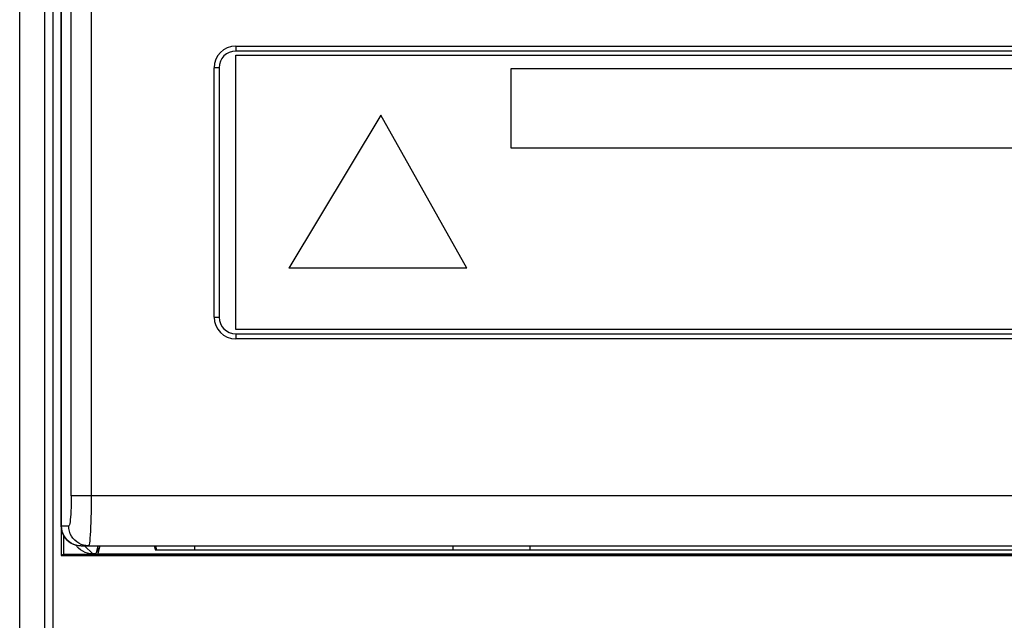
# Model space of a CAD drawing. Header units: millimetres. Extents: x 1 to 1591, y -395 to 1220.
# Tile 36 of 81: x 640 to 699, y 571 to 607. Entities that reach past the tile are written whole.
import ezdxf

# ---------------------------------------------------------------- set-up
doc = ezdxf.new("R2010")
doc.units = ezdxf.units.MM
doc.header["$LTSCALE"] = 65.395
for name, color, linetype in [('01-IOBACK_CASE_12_AM_0', 7, 'CONTINUOUS'), ('DB272710_11_AM_0', 7, 'CONTINUOUS'), ('MANIFOLD_SOLID_BREP_410340_AM_0', 7, 'CONTINUOUS'), ('PL_EFC5610_IOCAE_CONVER_12_AM_0', 7, 'CONTINUOUS'), ('X610_37_IO_BASE-20150120_1_AM_0', 7, 'CONTINUOUS')]:
    doc.layers.add(name, color=color, linetype=linetype)

msp = doc.modelspace()

# ---------------------------------------------------------------- linework, layer by layer
at = {"layer": '01-IOBACK_CASE_12_AM_0', "color": 7}
for p, q in [((645.043, 575.663), (644.921, 575.174)), ((644.921, 575.618), (644.921, 575.174)), ((648.321, 575.663), (648.382, 575.418)), ((648.382, 575.664), (648.382, 575.418)), ((648.382, 575.418), (727.059, 575.418)), ((644.921, 575.174), (730.52, 575.174))]:
    msp.add_line(p, q, dxfattribs=at)
at = {"layer": 'DB272710_11_AM_0', "color": 7}
for p, q in [((653.221, 588.664), (653.221, 605.164)), ((653.221, 605.164), (722.72, 605.164)), ((669.792, 599.58), (669.792, 604.362)), ((669.792, 604.362), (721.836, 604.362)), ((661.946, 601.563), (656.419, 592.358)), ((667.131, 592.358), (661.946, 601.563)), ((721.836, 599.58), (669.792, 599.58)), ((667.131, 592.358), (656.419, 592.358)), ((722.72, 588.664), (653.221, 588.664))]:
    msp.add_line(p, q, dxfattribs=at)
at = {"layer": 'MANIFOLD_SOLID_BREP_410340_AM_0', "color": 7}
for p, q in [((640.221, 132.469), (640.221, 750.469)), ((641.721, 750.469), (641.721, 132.969)), ((642.221, 750.469), (642.221, 132.469))]:
    msp.add_line(p, q, dxfattribs=at)
at = {"layer": 'PL_EFC5610_IOCAE_CONVER_12_AM_0', "color": 7}
for p, q in [((642.721, 576.864), (642.721, 624.355)), ((642.726, 624.327), (642.726, 576.864)), ((644.521, 620.476), (644.522, 578.664)), ((643.326, 578.664), (643.326, 620.143)), ((653.221, 605.714), (653.221, 605.414)), ((653.221, 605.714), (722.221, 605.714)), ((722.221, 605.414), (653.221, 605.414)), ((651.921, 589.414), (651.921, 604.414)), ((652.221, 604.414), (651.921, 604.414)), ((652.221, 604.414), (652.221, 589.414)), ((651.921, 589.414), (652.221, 589.414)), ((653.221, 588.414), (653.221, 588.114)), ((653.221, 588.414), (722.221, 588.414)), ((722.221, 588.114), (653.221, 588.114)), ((732.115, 578.664), (643.589, 578.663)), ((642.721, 576.864), (643.169, 576.864)), ((643.58, 575.715), (643.768, 575.527)), ((643.921, 575.664), (731.52, 575.664)), ((644.618, 575.175), (644.128, 575.664)), ((644.932, 575.664), (644.81, 575.175)), ((648.482, 575.419), (648.421, 575.664)), ((648.482, 575.419), (650.751, 575.419)), ((650.751, 575.419), (650.751, 575.664)), ((666.291, 575.664), (666.291, 575.419)), ((666.291, 575.419), (670.931, 575.419)), ((670.931, 575.419), (670.931, 575.664)), ((644.81, 575.175), (644.618, 575.175))]:
    msp.add_line(p, q, dxfattribs=at)
for points in [[(643.326, 578.664), (643.325, 578.425), (643.321, 578.195), (643.314, 577.973), (643.305, 577.763), (643.294, 577.568), (643.28, 577.392), (643.265, 577.238), (643.248, 577.107), (643.23, 577.003), (643.21, 576.927), (643.19, 576.88), (643.169, 576.864)], [(643.589, 578.663), (643.355, 578.663), (643.326, 578.664)], [(644.522, 578.664), (644.521, 578.329), (644.518, 577.999), (644.513, 577.677), (644.506, 577.366), (644.498, 577.072), (644.488, 576.797), (644.476, 576.546), (644.463, 576.321), (644.448, 576.126), (644.433, 575.962), (644.417, 575.833), (644.4, 575.739), (644.382, 575.683), (644.364, 575.664)], [(643.921, 575.664), (643.767, 575.673), (643.614, 575.703), (643.466, 575.753), (643.326, 575.821), (643.195, 575.908), (643.076, 576.011), (642.971, 576.129), (642.883, 576.26), (642.813, 576.402), (642.762, 576.551), (642.731, 576.706), (642.721, 576.864)], [(642.726, 576.864), (642.736, 576.707), (642.766, 576.555), (642.815, 576.411), (642.88, 576.274), (642.963, 576.146), (643.064, 576.028), (643.179, 575.923), (643.309, 575.833), (643.45, 575.761), (643.601, 575.707), (643.759, 575.675), (643.922, 575.664)], [(644.364, 575.664), (644.207, 575.674), (644.056, 575.704), (643.913, 575.753), (643.777, 575.818), (643.649, 575.902), (643.532, 576.002), (643.427, 576.119), (643.338, 576.249), (643.266, 576.391), (643.213, 576.542), (643.18, 576.701), (643.169, 576.864)], [(644.618, 575.175), (644.46, 575.185), (644.307, 575.216), (644.158, 575.266), (644.017, 575.336), (643.886, 575.423), (643.768, 575.527)]]:
    msp.add_lwpolyline(points, dxfattribs=at)
for centre, radius, start, end in [((653.221, 604.414), 1.3, 90, 180), ((653.221, 604.414), 1, 90, 180), ((653.221, 589.414), 1.3, 180, 270), ((653.221, 589.414), 1, 180, 270)]:
    msp.add_arc(centre, radius, start, end, dxfattribs=at)
at = {"layer": 'X610_37_IO_BASE-20150120_1_AM_0', "color": 7}
for p, q in [((642.721, 576.864), (642.721, 575.084)), ((642.852, 576.324), (642.852, 575.171)), ((642.721, 575.084), (642.852, 575.171)), ((642.721, 575.084), (757.521, 575.084)), ((642.852, 575.171), (733.022, 575.171))]:
    msp.add_line(p, q, dxfattribs=at)

doc.saveas('drawing.dxf')
